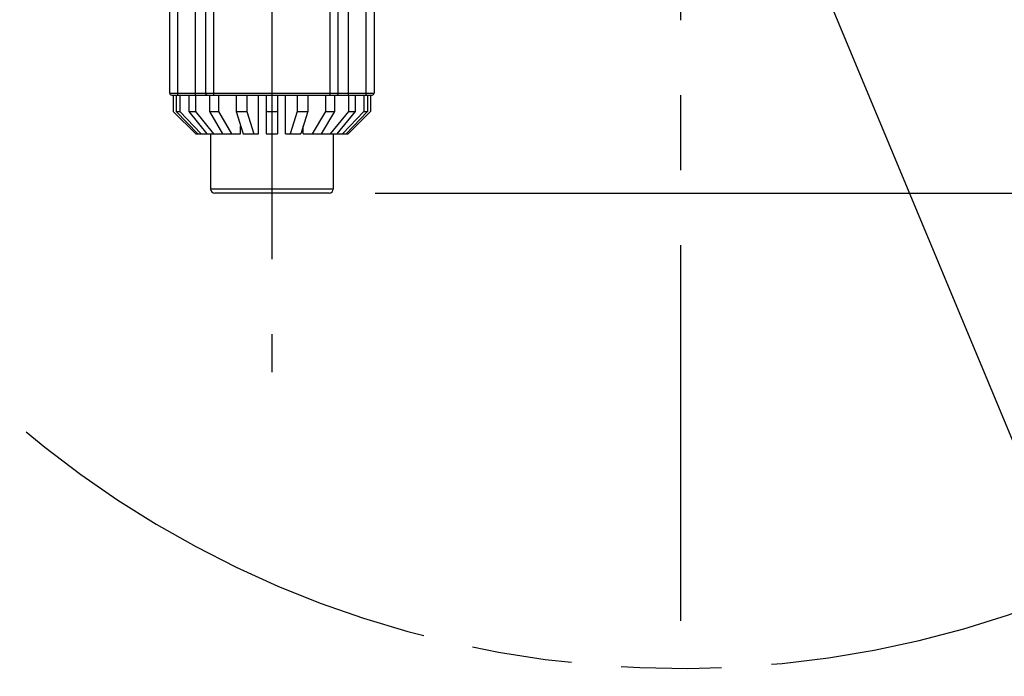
# Model space of a CAD drawing. Header units: millimetres. Extents: x 0 to 1249, y 0 to 420.
# Tile 21 of 104: x 106 to 139, y 246 to 268. Entities that reach past the tile are written whole.
import ezdxf

# ---------------------------------------------------------------- set-up
doc = ezdxf.new("R2010")
doc.units = ezdxf.units.MM
doc.header["$LTSCALE"] = 32.67
doc.linetypes.add('CENTER', pattern=[0.6, 0.375, -0.075, 0.075, -0.075])
doc.linetypes.add('PHANTOM', pattern=[0.8, 0.45, -0.05, 0.1, -0.05, 0.1, -0.05])
doc.layers.get('0').update_dxf_attribs({"linetype": 'CONTINUOUS'})
for name, color, linetype in [('AXIS', 7, 'CONTINUOUS'), ('CRV2', 7, 'CONTINUOUS'), ('DRA_ITEM', 7, 'CONTINUOUS'), ('DRIV_DIM', 7, 'CONTINUOUS'), ('ROUND', 7, 'CONTINUOUS')]:
    doc.layers.add(name, color=color, linetype=linetype)
doc.styles.get("Standard").update_dxf_attribs({"font": 'txt', "width": 0.8})
doc.dimstyles.new('DIMSTYLE_5', dxfattribs={"dimtxt": 3.8, "dimasz": 1.8, "dimexe": 2, "dimexo": 1.5, "dimgap": 0.95, "dimtad": 1, "dimdec": 0, "dimlfac": 15, "dimdsep": 46, "dimtxsty": 'STANDARD', "dimblk": 'OPEN', "dimblk1": 'OPEN', "dimblk2": 'OPEN', "dimcen": 0.09, "dimadec": 0, "dimazin": 0, "dimtp": 0.001, "dimtm": 0.001, "dimtfac": 1, "dimtdec": 0, "dimtofl": 0, "dimtmove": 0, "dimatfit": 3, "dimldrblk": 'OPEN', "dimfxl": 1, "dimtolj": 1, "dimarcsym": 0})
doc.dimstyles.new('DIMSTYLE_6', dxfattribs={"dimtxt": 3.8, "dimasz": 1.8, "dimexe": 2, "dimexo": 1.5, "dimgap": 1.9, "dimtad": 1, "dimdec": 3, "dimlfac": 15, "dimdsep": 46, "dimtxsty": 'STANDARD', "dimblk": 'OPEN', "dimblk1": 'OPEN', "dimblk2": 'OPEN', "dimcen": 0.09, "dimadec": 0, "dimazin": 0, "dimtp": 0.5, "dimtm": 0.5, "dimtfac": 1, "dimtdec": 3, "dimtofl": 0, "dimtmove": 0, "dimatfit": 3, "dimldrblk": 'OPEN', "dimfxl": 1, "dimtolj": 1, "dimarcsym": 0})

# ---------------------------------------------------------------- blocks, each defined once
blk = doc.blocks.new('_OPEN')
at = {"color": 0, "linetype": 'BYBLOCK'}
for p, q in [((0, 0), (-1, 0.342)), ((-1, -0.342), (0, 0)), ((-1, 0), (0, 0))]:
    blk.add_line(p, q, dxfattribs=at)
blk = doc.blocks.new('*D20')
at = {"layer": 'DRIV_DIM', "color": 2, "linetype": 'CONTINUOUS'}
for p, q in [((207.504, 279.991), (207.504, 271.041)), ((207.504, 262.091), (207.504, 271.041)), ((118.029, 262.091), (209.504, 262.091))]:
    blk.add_line(p, q, dxfattribs=at)
at = {"layer": 'DRIV_DIM', "color": 2, "linetype": 'CONTINUOUS', "xscale": 1.8, "yscale": 1.8, "zscale": 1.8}
for p, rotation in [((207.504, 279.991), 90), ((207.504, 262.091), 270)]:
    blk.add_blockref('_OPEN', p, dxfattribs=dict(at, rotation=rotation))
blk = doc.blocks.new('*D25')
at = {"layer": 'DRIV_DIM', "color": 2, "linetype": 'CONTINUOUS'}
blk.add_line((231.397, 261.758), (238.162, 260.566), dxfattribs=at)
for points in [[(18.76, 278.196), (18.13, 279.991), (17.529, 278.186)], [(236.471, 259.031), (236.192, 260.913), (235.26, 259.255)]]:
    blk.add_lwpolyline(points, dxfattribs=at)
for start, end in [(180, 265), (265, 350)]:
    blk.add_arc((127.995, 279.991), 109.866, start, end, dxfattribs=at)

msp = doc.modelspace()

# ---------------------------------------------------------------- linework, layer by layer
at = {"color": 7, "linetype": 'CONTINUOUS'}
for p, q in [((111.443756, 265.290866), (111.443756, 264.757533)), ((111.544622, 265.290866), (111.544622, 264.757533)), ((111.657929, 265.290866), (111.657929, 264.757533)), ((111.950654, 265.290866), (111.950654, 264.757533)), ((112.166175, 265.290866), (112.166175, 264.757533)), ((112.622105, 265.290866), (112.622105, 264.757533)), ((112.918744, 265.290866), (112.918744, 264.757533)), ((113.493249, 265.290866), (113.493249, 264.757533)), ((113.84197, 265.290866), (113.84197, 264.757533)), ((114.221075, 264.024199), (114.221075, 265.290866)), ((114.478814, 265.290866), (114.478814, 264.024199)), ((114.84548, 265.290866), (114.84548, 264.024199)), ((115.103219, 264.024199), (115.103219, 265.290866)), ((115.482324, 265.290866), (115.482324, 264.757533)), ((115.831045, 265.290866), (115.831045, 264.757533)), ((116.40555, 265.290866), (116.40555, 264.757533)), ((116.702189, 265.290866), (116.702189, 264.757533)), ((117.158119, 265.290866), (117.158119, 264.757533)), ((117.37364, 265.290866), (117.37364, 264.757533)), ((117.666365, 265.290866), (117.666365, 264.757533)), ((117.779672, 265.290866), (117.779672, 264.757533)), ((117.880538, 265.290866), (117.880538, 264.757533)), ((111.443756, 264.757533), (112.17709, 264.024199)), ((111.544622, 264.757533), (112.242064, 264.024199)), ((111.544622, 264.757533), (111.657929, 264.757533)), ((111.657929, 264.757533), (112.35537, 264.024199)), ((111.950654, 264.757533), (112.543933, 264.024199)), ((111.950654, 264.757533), (112.166175, 264.757533)), ((112.166175, 264.757533), (112.759454, 264.024199)), ((112.622105, 264.757533), (113.053147, 264.024199)), ((112.622105, 264.757533), (112.918744, 264.757533)), ((112.918744, 264.757533), (113.349787, 264.024199)), ((113.493249, 264.757533), (113.84197, 264.757533)), ((113.493249, 264.757533), (113.719862, 264.024199)), ((113.84197, 264.757533), (114.068582, 264.024199)), ((114.478814, 264.757533), (114.84548, 264.757533)), ((115.482324, 264.757533), (115.255712, 264.024199)), ((115.482324, 264.757533), (115.831045, 264.757533)), ((115.831045, 264.757533), (115.604432, 264.024199)), ((116.40555, 264.757533), (115.974507, 264.024199)), ((116.702189, 264.757533), (116.271147, 264.024199)), ((116.40555, 264.757533), (116.702189, 264.757533)), ((117.158119, 264.757533), (116.56484, 264.024199)), ((117.37364, 264.757533), (116.780361, 264.024199)), ((117.666365, 264.757533), (116.968924, 264.024199)), ((117.779672, 264.757533), (117.08223, 264.024199)), ((117.880538, 264.757533), (117.147204, 264.024199)), ((117.158119, 264.757533), (117.37364, 264.757533)), ((117.666365, 264.757533), (117.779672, 264.757533)), ((112.17709, 264.024199), (113.639846, 264.024199)), ((113.639846, 264.024199), (113.639846, 264.283136)), ((113.719862, 264.024199), (114.221075, 264.024199)), ((114.478814, 264.024199), (114.84548, 264.024199)), ((115.103219, 264.024199), (115.604432, 264.024199)), ((115.684448, 264.024199), (115.684448, 264.283136)), ((115.684448, 264.024199), (117.147204, 264.024199))]:
    msp.add_line(p, q, dxfattribs=at)
at = {"layer": 'AXIS', "color": 7, "linetype": 'CENTER'}
for p, q in [((127.99548, 279.990866), (127.99548, 168.60205)), ((114.662147, 272.190866), (114.662147, 256.244316))]:
    msp.add_line(p, q, dxfattribs=at)
at = {"layer": 'CRV2', "color": 4, "linetype": 'PHANTOM'}
for radius, start in [(103.497035, 10), (95.497035, 10), (33.41003, 185.4403049)]:
    msp.add_arc((127.99548, 279.990866), radius, start, 350, dxfattribs=at)
at = {"layer": 'DRA_ITEM', "color": 2, "linetype": 'CONTINUOUS'}
msp.add_line((127.99548, 279.990866), (144.10956, 241.313194), dxfattribs=at)
at = {"layer": 'ROUND', "color": 7, "linetype": 'CONTINUOUS'}
for p, q in [((111.328814, 265.357533), (111.328814, 272.624199)), ((112.49548, 271.337533), (112.49548, 265.357533)), ((117.99548, 270.225336), (117.99548, 265.357533)), ((116.828814, 265.357533), (116.828814, 270.023476)), ((111.39548, 265.290866), (117.928814, 265.290866)), ((112.662147, 264.024199), (112.662147, 262.224199)), ((116.662147, 264.024199), (116.662147, 262.224199)), ((116.52881, 262.090866), (112.795484, 262.090866))]:
    msp.add_line(p, q, dxfattribs=at)
at = {"layer": 'ROUND', "color": 9, "linetype": 'CONTINUOUS'}
for p, q in [((111.59548, 265.290866), (111.59548, 271.977533)), ((112.162147, 271.337533), (112.162147, 265.290866)), ((117.728814, 270.151926), (117.728814, 265.290866)), ((117.162147, 265.290866), (117.162147, 270.054189)), ((112.762147, 269.090866), (112.762147, 265.290866)), ((116.562147, 265.290866), (116.562147, 269.090866)), ((111.328814, 265.357533), (117.99548, 265.357533)), ((116.662147, 262.224199), (112.662147, 262.224199))]:
    msp.add_line(p, q, dxfattribs=at)
at = {"layer": 'ROUND', "color": 7, "linetype": 'CONTINUOUS'}
for centre, radius, start, end in [((111.39548, 265.357533), 0.066667, 180, 270), ((112.562147, 265.357533), 0.066667, 180, 270), ((116.762147, 265.357533), 0.066667, 270, 360), ((117.928814, 265.357533), 0.066667, 270, 360), ((112.79548, 262.224199), 0.133333, 180, 270), ((116.528814, 262.224199), 0.133333, 270, 360)]:
    msp.add_arc(centre, radius, start, end, dxfattribs=at)

# ---------------------------------------------------------------- dimensions: what is measured, and where the dimension line sits
at = {"layer": 'DRIV_DIM', "color": 2, "linetype": 'CONTINUOUS'}
dim = msp.add_angular_dim_2l(base=(118.420033, 170.542999), line1=((20.7282, 279.990866), (19.62954, 279.990866)), line2=((228.838195, 262.209575), (229.920163, 262.018794)), dimstyle='DIMSTYLE_6', override={"dimtad": 2}, dxfattribs=at)
dim.commit()
dim.dimension.update_dxf_attribs({"geometry": '*D25', "text_midpoint": (112.920978, 171.164012), "dimtype": 162})
dim = msp.add_linear_dim(base=(207.5036097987, 262.0908659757), p1=(239.3842959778, 279.9908659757), p2=(116.5288136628, 262.0908659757), angle=270, dimstyle='DIMSTYLE_5', dxfattribs=at)
dim.commit()
dim.dimension.update_dxf_attribs({"geometry": '*D20', "text_midpoint": (207.5036097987, 266.4808659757), "dimtype": 160})

doc.saveas('drawing.dxf')
